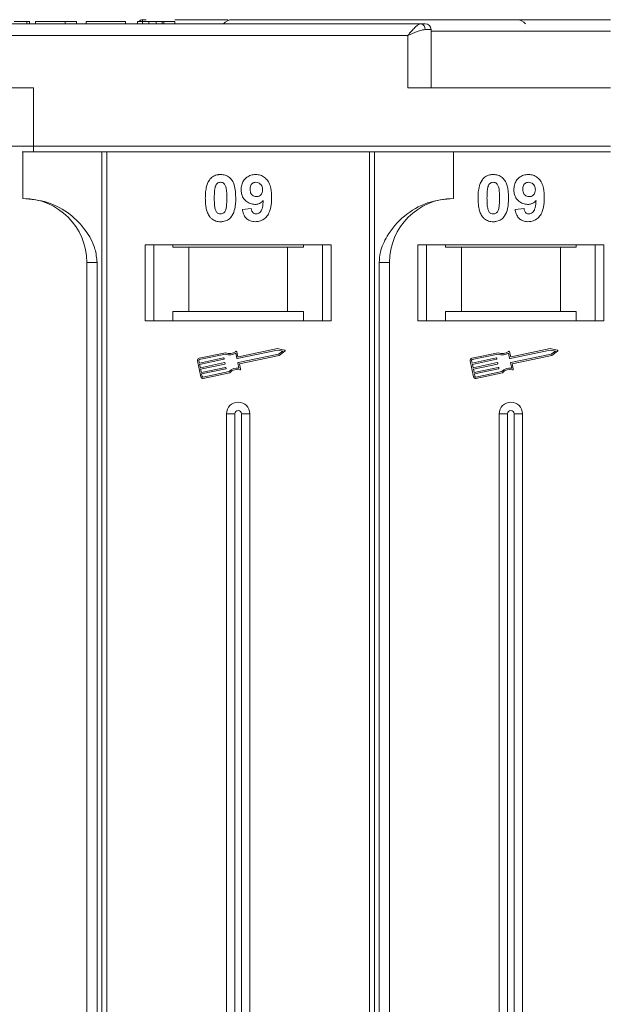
# Model space of a CAD drawing. Header units: millimetres. Extents: x -797 to 677, y 79 to 1112.
# Tile 22 of 75: x -75 to -24, y 406 to 490. Entities that reach past the tile are written whole.
import ezdxf

# ---------------------------------------------------------------- set-up
doc = ezdxf.new("R2010")
doc.units = ezdxf.units.MM

msp = doc.modelspace()

# ---------------------------------------------------------------- linework, layer by layer
at = {"color": 7, "linetype": 'Continuous', "lineweight": 15}
for p, q in [((-40.098, 489.771), (-90.788, 489.771)), ((-73.947, 489.771), (-73.947, 489.971)), ((-73.724, 489.971), (-73.724, 489.771)), ((-64.359, 489.771), (-73.724, 489.771)), ((-73.211, 489.971), (-73.211, 489.771)), ((-73.211, 489.971), (-70.647, 489.971)), ((-70.647, 489.971), (-70.647, 489.771)), ((-70.647, 489.971), (-69.686, 489.971)), ((-69.686, 489.971), (-69.686, 489.771)), ((-68.852, 489.971), (-65.455, 489.971)), ((-68.852, 489.971), (-68.852, 489.771)), ((-65.455, 489.971), (-65.455, 489.771)), ((-64.429, 489.971), (-64.429, 489.771)), ((-64.429, 489.971), (-63.468, 489.971)), ((-63.705, 490.121), (-64.009, 490.121)), ((-64.009, 490.121), (-64.009, 490.121)), ((-63.468, 489.771), (-63.468, 489.971)), ((-62.831, 489.771), (-62.831, 489.971)), ((-62.316, 489.771), (-62.316, 489.971)), ((-62.186, 489.771), (-62.186, 489.971)), ((-62.186, 489.971), (-61.224, 489.971)), ((-61.224, 489.971), (-61.224, 489.771)), ((-90.788, 488.771), (-41.217, 488.771)), ((-41.217, 488.771), (-41.217, 484.271)), ((-39.217, 489.271), (-39.726, 489.271)), ((-39.217, 484.271), (-39.217, 489.271)), ((-23.788, 489.121), (-39.217, 489.121)), ((-73.36, 484.271), (-90.788, 484.271)), ((-73.36, 479.271), (-73.36, 484.271)), ((-41.217, 484.271), (-23.788, 484.271)), ((-73.36, 479.271), (-75.36, 479.271)), ((-74.288, 478.771), (-74.288, 474.771)), ((-23.788, 479.271), (-73.36, 479.271)), ((-73.36, 479.271), (-73.36, 478.771)), ((-73.36, 478.771), (-23.788, 478.771)), ((-67.495, 478.771), (-67.495, 403.771)), ((-67.076, 403.771), (-67.076, 478.771)), ((-44.5, 478.771), (-44.5, 403.771)), ((-44.081, 403.771), (-44.081, 478.771)), ((-37.288, 474.771), (-37.288, 478.771)), ((-55.429, 473.815), (-54.66, 473.899)), ((-32, 473.815), (-31.23, 473.899)), ((-47.788, 470.771), (-63.788, 470.771)), ((-63.788, 470.771), (-63.788, 464.271)), ((-63.038, 464.271), (-63.038, 470.771)), ((-61.402, 470.571), (-61.402, 470.771)), ((-61.402, 470.571), (-60.038, 470.571)), ((-60.038, 470.571), (-60.038, 465.071)), ((-51.538, 470.571), (-60.038, 470.571)), ((-51.538, 465.071), (-51.538, 470.571)), ((-51.538, 470.571), (-50.174, 470.571)), ((-50.174, 470.771), (-50.174, 470.571)), ((-48.538, 470.771), (-48.538, 464.271)), ((-47.788, 464.271), (-47.788, 470.771)), ((-24.359, 470.771), (-40.359, 470.771)), ((-40.359, 470.771), (-40.359, 464.271)), ((-39.609, 464.271), (-39.609, 470.771)), ((-37.972, 470.571), (-37.972, 470.771)), ((-37.972, 470.571), (-36.609, 470.571)), ((-36.609, 470.571), (-36.609, 465.071)), ((-28.109, 470.571), (-36.609, 470.571)), ((-28.109, 465.071), (-28.109, 470.571)), ((-28.109, 470.571), (-26.745, 470.571)), ((-26.745, 470.771), (-26.745, 470.571)), ((-25.109, 470.771), (-25.109, 464.271)), ((-24.359, 464.271), (-24.359, 470.771)), ((-68.788, 469.271), (-67.903, 469.271)), ((-68.788, 469.271), (-68.788, 403.771)), ((-67.903, 403.771), (-67.903, 469.271)), ((-43.673, 469.271), (-43.673, 403.771)), ((-42.788, 469.271), (-43.673, 469.271)), ((-42.788, 403.771), (-42.788, 469.271)), ((-63.788, 464.271), (-47.788, 464.271)), ((-61.402, 465.071), (-61.402, 464.271)), ((-60.038, 465.071), (-61.402, 465.071)), ((-51.538, 465.071), (-60.038, 465.071)), ((-50.174, 465.071), (-51.538, 465.071)), ((-50.174, 464.271), (-50.174, 465.071)), ((-40.359, 464.271), (-24.359, 464.271)), ((-36.609, 465.071), (-37.972, 465.071)), ((-37.972, 465.071), (-37.972, 464.271)), ((-28.109, 465.071), (-36.609, 465.071)), ((-26.745, 465.071), (-28.109, 465.071)), ((-26.745, 464.271), (-26.745, 465.071)), ((-52.4, 461.748), (-55.861, 461.017)), ((-52.4, 461.868), (-55.77, 461.156)), ((-51.799, 461.75), (-52.4, 461.868)), ((-51.958, 461.661), (-52.4, 461.748)), ((-28.97, 461.748), (-32.431, 461.017)), ((-28.971, 461.868), (-32.341, 461.156)), ((-28.37, 461.75), (-28.971, 461.868)), ((-28.528, 461.661), (-28.97, 461.748)), ((-59.17, 460.858), (-59.121, 460.628)), ((-56.87, 461.524), (-59.149, 461.042)), ((-56.882, 461.401), (-59.124, 460.927)), ((-59.121, 460.628), (-57.039, 461.068)), ((-57.014, 460.953), (-59.097, 460.513)), ((-57.004, 461.045), (-56.992, 460.988)), ((-55.896, 461.039), (-55.99, 461.483)), ((-55.805, 461.178), (-55.893, 461.594)), ((-55.788, 460.672), (-52.327, 461.403)), ((-55.678, 460.575), (-52.279, 461.293)), ((-52.327, 461.403), (-51.958, 461.661)), ((-52.279, 461.293), (-51.777, 461.644)), ((-35.74, 460.858), (-35.692, 460.628)), ((-33.441, 461.524), (-35.719, 461.042)), ((-33.452, 461.401), (-35.695, 460.927)), ((-35.692, 460.628), (-33.609, 461.068)), ((-33.585, 460.953), (-35.667, 460.513)), ((-33.574, 461.045), (-33.562, 460.988)), ((-32.466, 461.039), (-32.56, 461.483)), ((-32.376, 461.178), (-32.463, 461.594)), ((-32.359, 460.672), (-28.897, 461.403)), ((-32.248, 460.575), (-28.85, 461.293)), ((-28.897, 461.403), (-28.528, 461.661)), ((-28.85, 461.293), (-28.347, 461.644)), ((-59.285, 460.833), (-58.993, 459.455)), ((-59.097, 460.513), (-59.036, 460.226)), ((-59.036, 460.226), (-56.954, 460.666)), ((-56.929, 460.551), (-59.012, 460.111)), ((-59.012, 460.111), (-58.951, 459.824)), ((-58.951, 459.824), (-56.869, 460.264)), ((-56.844, 460.149), (-58.927, 459.709)), ((-56.919, 460.643), (-56.907, 460.586)), ((-56.834, 460.241), (-56.822, 460.183)), ((-55.717, 460.193), (-55.811, 460.637)), ((-55.584, 460.131), (-55.678, 460.575)), ((-35.855, 460.833), (-35.564, 459.455)), ((-35.667, 460.513), (-35.607, 460.226)), ((-35.607, 460.226), (-33.524, 460.666)), ((-33.5, 460.551), (-35.582, 460.111)), ((-35.582, 460.111), (-35.522, 459.824)), ((-35.522, 459.824), (-33.439, 460.264)), ((-33.415, 460.149), (-35.497, 459.709)), ((-33.489, 460.643), (-33.477, 460.586)), ((-33.404, 460.241), (-33.392, 460.183)), ((-32.287, 460.193), (-32.381, 460.637)), ((-32.154, 460.131), (-32.248, 460.575)), ((-58.927, 459.709), (-58.878, 459.479)), ((-58.809, 459.433), (-56.566, 459.907)), ((-58.785, 459.319), (-56.506, 459.8)), ((-35.497, 459.709), (-35.449, 459.479)), ((-35.379, 459.433), (-33.137, 459.907)), ((-35.355, 459.319), (-33.076, 459.8)), ((-56.788, 456.271), (-56.788, 403.771)), ((-56.788, 456.271), (-56.073, 456.271)), ((-56.073, 456.271), (-56.073, 403.771)), ((-55.503, 403.771), (-55.503, 456.271)), ((-54.788, 456.271), (-55.503, 456.271)), ((-54.788, 403.771), (-54.788, 456.271)), ((-33.359, 456.271), (-33.359, 403.771)), ((-33.359, 456.271), (-32.644, 456.271)), ((-32.644, 456.271), (-32.644, 403.771)), ((-32.074, 403.771), (-32.074, 456.271)), ((-31.359, 456.271), (-32.074, 456.271)), ((-31.359, 403.771), (-31.359, 456.271))]:
    msp.add_line(p, q, dxfattribs=at)
for centre, radius, start, end in [((-64.009, 489.771), 0.35, 89.99817, 145.14923), ((-56.288, 489.121), 1, 90, 139.4584), ((-40.173, 489.326), 0.451, 352.91869, 80.47981), ((-39.717, 489.271), 0.5, 0, 90), ((-31.859, 489.121), 1, 40.5416, 90), ((-74.288, 469.271), 5.5, 0, 90), ((-37.288, 469.271), 5.5, 90, 180), ((-51.811, 461.692), 0.0587, 304.95116, 78.90824), ((-28.381, 461.692), 0.0587, 304.95116, 78.90824), ((-59.112, 460.87), 0.176, 101.9297, 191.9297), ((-59.112, 460.87), 0.0587, 101.9297, 191.9297), ((-57.032, 461.039), 0.0294, 11.9297, 101.9297), ((-57.02, 460.982), 0.0294, 281.9297, 11.9297), ((-56.517, 462.322), 0.99, 248.37041, 302.16635), ((-56.517, 462.322), 0.873, 246.11204, 307.44471), ((-55.95, 461.582), 0.0587, 11.9297, 127.44471), ((-55.867, 461.045), 0.0294, 191.9297, 281.9297), ((-55.776, 461.185), 0.0294, 191.9297, 281.9297), ((-35.683, 460.87), 0.176, 101.9297, 191.9297), ((-35.683, 460.87), 0.0587, 101.9297, 191.9297), ((-33.603, 461.039), 0.0294, 11.9297, 101.9297), ((-33.591, 460.982), 0.0294, 281.9297, 11.9297), ((-33.087, 462.322), 0.99, 248.37041, 302.16635), ((-33.087, 462.322), 0.873, 246.11204, 307.44471), ((-32.521, 461.582), 0.0587, 11.9297, 127.44471), ((-32.438, 461.045), 0.0294, 191.9297, 281.9297), ((-32.347, 461.185), 0.0294, 191.9297, 281.9297), ((-56.948, 460.637), 0.0294, 11.9297, 101.9297), ((-56.935, 460.58), 0.0294, 281.9297, 11.9297), ((-56.863, 460.235), 0.0294, 11.9297, 101.9297), ((-56.85, 460.177), 0.0294, 281.9297, 11.9297), ((-55.86, 459.213), 0.99, 81.69305, 135.48899), ((-55.86, 459.213), 0.873, 76.41469, 137.74736), ((-55.782, 460.643), 0.0294, 101.9297, 191.9297), ((-55.641, 460.119), 0.0587, 256.41469, 11.9297), ((-33.518, 460.637), 0.0294, 11.9297, 101.9297), ((-33.506, 460.58), 0.0294, 281.9297, 11.9297), ((-33.433, 460.235), 0.0294, 11.9297, 101.9297), ((-33.421, 460.177), 0.0294, 281.9297, 11.9297), ((-32.43, 459.213), 0.99, 81.69305, 135.48899), ((-32.43, 459.213), 0.873, 76.41469, 137.74736), ((-32.353, 460.643), 0.0294, 101.9297, 191.9297), ((-32.212, 460.119), 0.0587, 256.41469, 11.9297), ((-58.821, 459.491), 0.176, 191.9297, 281.9297), ((-58.821, 459.491), 0.0587, 191.9297, 281.9297), ((-35.391, 459.491), 0.176, 191.9297, 281.9297), ((-35.391, 459.491), 0.0587, 191.9297, 281.9297), ((-55.788, 456.271), 1, 0, 180), ((-32.359, 456.271), 1, 0, 180), ((-55.788, 456.271), 0.285, 0, 180), ((-32.359, 456.271), 0.285, 0, 180)]:
    msp.add_arc(centre, radius, start, end, dxfattribs=at)
for points, knots in [([(-73.947, 489.971), (-74.007, 489.971), (-74.127, 489.971), (-74.444, 489.971), (-74.765, 489.971), (-75.006, 489.971), (-75.035, 489.971)], [0, 0, 0, 0, 0.250896, 0.502166, 0.940512, 1, 1, 1, 1]), ([(-73.724, 489.971), (-73.724, 489.971), (-73.725, 489.971), (-73.74, 489.971), (-73.765, 489.971), (-73.806, 489.971), (-73.863, 489.971), (-73.919, 489.971), (-73.947, 489.971)], [0, 0, 0, 0, 0.15395, 0.308181, 0.478699, 0.649961, 0.824203, 1, 1, 1, 1]), ([(-64.009, 490.121), (-64.008, 490.113), (-64.008, 490.1), (-64.009, 489.996), (-64.009, 489.884), (-64.016, 489.789), (-64.017, 489.771)], [0, 0, 0, 0, 0.316913, 0.576202, 0.920428, 1, 1, 1, 1]), ([(-62.831, 489.971), (-62.918, 489.971), (-63.057, 489.971), (-63.232, 489.971), (-63.352, 489.971), (-63.462, 489.971), (-63.465, 489.971), (-63.468, 489.971)], [0, 0, 0, 0, 0.189329, 0.302222, 0.415612, 0.548732, 1, 1, 1, 1]), ([(-62.316, 489.971), (-62.356, 489.971), (-62.432, 489.971), (-62.602, 489.971), (-62.737, 489.971), (-62.814, 489.971), (-62.831, 489.971)], [0, 0, 0, 0, 0.330398, 0.624767, 0.917361, 1, 1, 1, 1]), ([(-62.186, 489.971), (-62.187, 489.971), (-62.19, 489.971), (-62.2, 489.971), (-62.214, 489.971), (-62.235, 489.971), (-62.264, 489.971), (-62.298, 489.971), (-62.316, 489.971)], [0, 0, 0, 0, 0.155996, 0.312125, 0.480895, 0.650212, 0.823248, 1, 1, 1, 1]), ([(-56.638, 490.121), (-57.779, 490.121), (-59.291, 490.121), (-60.842, 490.121), (-61.224, 490.121)], [0, 0, 0, 0, 0.753822, 1, 1, 1, 1]), ([(-23.788, 490.121), (-25.109, 490.121), (-27.793, 490.121), (-31.815, 490.121), (-35.493, 490.121), (-38.764, 490.121), (-41.623, 490.121), (-44.317, 490.121), (-47.638, 490.121), (-50.463, 490.121), (-52.695, 490.121), (-54.186, 490.121), (-55.367, 490.121), (-56.147, 490.121), (-56.241, 490.121), (-56.288, 490.121)], [0, 0, 0, 0, 0.077646, 0.157699, 0.239994, 0.304338, 0.368672, 0.434385, 0.500088, 0.631328, 0.695673, 0.760006, 0.84231, 0.922361, 1, 1, 1, 1]), ([(-41.217, 488.771), (-41.111, 488.893), (-40.899, 489.138), (-40.589, 489.468), (-40.31, 489.718), (-40.166, 489.754), (-40.098, 489.771)], [0, 0, 0, 0, 0.251131, 0.501805, 0.765641, 1, 1, 1, 1]), ([(-39.726, 489.271), (-39.821, 489.261), (-40.03, 489.239), (-40.529, 489.068), (-40.947, 488.887), (-41.217, 488.771)], [0, 0, 0, 0, 0.227063, 0.501587, 1, 1, 1, 1]), ([(-74.341, 478.771), (-74.321, 478.771), (-74.189, 478.771), (-73.843, 478.771), (-73.518, 478.771), (-73.36, 478.771)], [0, 0, 0, 0, 0.086648, 0.555949, 1, 1, 1, 1]), ([(-58.609, 474.798), (-58.606, 474.931), (-58.601, 475.235), (-58.529, 475.764), (-58.389, 476.186), (-58.23, 476.393), (-58.213, 476.416)], [0, 0, 0, 0, 0.2367308, 0.5375555, 0.9496679, 1, 1, 1, 1]), ([(-58.213, 476.416), (-58.168, 476.466), (-58.078, 476.568), (-57.909, 476.683), (-57.721, 476.766), (-57.551, 476.804), (-57.41, 476.819), (-57.337, 476.821), (-57.301, 476.822)], [0, 0, 0, 0, 0.193776, 0.3936, 0.587864, 0.788908, 0.894169, 1, 1, 1, 1]), ([(-57.754, 475.763), (-57.73, 475.832), (-57.692, 475.944), (-57.584, 476.07), (-57.46, 476.136), (-57.361, 476.153), (-57.307, 476.155), (-57.301, 476.155)], [0, 0, 0, 0, 0.334804, 0.542561, 0.750382, 0.970721, 1, 1, 1, 1]), ([(-57.301, 476.822), (-57.166, 476.812), (-56.894, 476.791), (-56.541, 476.593), (-56.27, 476.299), (-56.018, 475.699), (-56.004, 475.176), (-55.993, 474.79)], [0, 0, 0, 0, 0.147566, 0.296688, 0.431278, 0.580404, 1, 1, 1, 1]), ([(-57.301, 476.155), (-57.244, 476.15), (-57.142, 476.14), (-57.01, 476.063), (-56.897, 475.916), (-56.801, 475.641), (-56.767, 475.249), (-56.764, 474.949), (-56.762, 474.798)], [0, 0, 0, 0, 0.104614, 0.188814, 0.273512, 0.444127, 0.719481, 1, 1, 1, 1]), ([(-55.532, 475.517), (-55.524, 475.652), (-55.508, 475.922), (-55.341, 476.302), (-55.062, 476.598), (-54.691, 476.792), (-54.416, 476.812), (-54.274, 476.822)], [0, 0, 0, 0, 0.197927, 0.397728, 0.597413, 0.790584, 1, 1, 1, 1]), ([(-54.762, 475.557), (-54.758, 475.643), (-54.752, 475.782), (-54.677, 475.961), (-54.568, 476.068), (-54.425, 476.142), (-54.318, 476.15), (-54.258, 476.155)], [0, 0, 0, 0, 0.29132, 0.465539, 0.641632, 0.798664, 1, 1, 1, 1]), ([(-54.274, 476.822), (-54.138, 476.811), (-53.867, 476.79), (-53.506, 476.588), (-53.215, 476.282), (-52.975, 475.748), (-52.92, 475.238), (-52.917, 474.883), (-52.916, 474.824)], [0, 0, 0, 0, 0.148288, 0.297745, 0.443713, 0.607791, 0.934708, 1, 1, 1, 1]), ([(-54.258, 476.155), (-54.191, 476.148), (-54.054, 476.134), (-53.88, 476.017), (-53.751, 475.859), (-53.694, 475.676), (-53.688, 475.556), (-53.686, 475.5)], [0, 0, 0, 0, 0.207955, 0.420406, 0.62732, 0.827707, 1, 1, 1, 1]), ([(-35.179, 474.798), (-35.177, 474.931), (-35.172, 475.235), (-35.1, 475.764), (-34.959, 476.186), (-34.801, 476.393), (-34.783, 476.416)], [0, 0, 0, 0, 0.236731, 0.537555, 0.949668, 1, 1, 1, 1]), ([(-34.783, 476.416), (-34.739, 476.466), (-34.649, 476.568), (-34.48, 476.683), (-34.291, 476.766), (-34.122, 476.804), (-33.981, 476.819), (-33.908, 476.821), (-33.871, 476.822)], [0, 0, 0, 0, 0.193776, 0.3936, 0.587864, 0.788908, 0.894169, 1, 1, 1, 1]), ([(-34.324, 475.763), (-34.301, 475.832), (-34.263, 475.944), (-34.154, 476.07), (-34.031, 476.136), (-33.932, 476.153), (-33.878, 476.155), (-33.871, 476.155)], [0, 0, 0, 0, 0.334804, 0.542561, 0.750382, 0.970721, 1, 1, 1, 1]), ([(-33.871, 476.822), (-33.736, 476.812), (-33.464, 476.791), (-33.112, 476.593), (-32.841, 476.299), (-32.589, 475.699), (-32.574, 475.176), (-32.564, 474.79)], [0, 0, 0, 0, 0.147566, 0.296688, 0.431278, 0.580404, 1, 1, 1, 1]), ([(-33.871, 476.155), (-33.815, 476.15), (-33.712, 476.14), (-33.581, 476.063), (-33.468, 475.916), (-33.372, 475.641), (-33.338, 475.249), (-33.335, 474.949), (-33.333, 474.798)], [0, 0, 0, 0, 0.104614, 0.188814, 0.273512, 0.444127, 0.719481, 1, 1, 1, 1]), ([(-32.102, 475.517), (-32.094, 475.652), (-32.079, 475.922), (-31.912, 476.302), (-31.632, 476.598), (-31.261, 476.792), (-30.987, 476.812), (-30.844, 476.822)], [0, 0, 0, 0, 0.197927, 0.397728, 0.597413, 0.790584, 1, 1, 1, 1]), ([(-31.333, 475.557), (-31.329, 475.643), (-31.322, 475.782), (-31.248, 475.961), (-31.139, 476.068), (-30.996, 476.142), (-30.889, 476.15), (-30.829, 476.155)], [0, 0, 0, 0, 0.29132, 0.465539, 0.641632, 0.798664, 1, 1, 1, 1]), ([(-30.844, 476.822), (-30.709, 476.811), (-30.437, 476.79), (-30.077, 476.588), (-29.785, 476.282), (-29.546, 475.748), (-29.491, 475.238), (-29.487, 474.883), (-29.487, 474.824)], [0, 0, 0, 0, 0.148288, 0.297745, 0.443713, 0.607791, 0.934708, 1, 1, 1, 1]), ([(-30.829, 476.155), (-30.761, 476.148), (-30.624, 476.134), (-30.45, 476.017), (-30.322, 475.859), (-30.264, 475.676), (-30.259, 475.556), (-30.256, 475.5)], [0, 0, 0, 0, 0.207955, 0.420406, 0.62732, 0.827707, 1, 1, 1, 1]), ([(-57.839, 474.798), (-57.839, 474.865), (-57.838, 474.998), (-57.832, 475.179), (-57.822, 475.34), (-57.808, 475.481), (-57.789, 475.623), (-57.766, 475.716), (-57.754, 475.763)], [0, 0, 0, 0, 0.2059417, 0.4119594, 0.558149, 0.7045024, 0.8518015, 1, 1, 1, 1]), ([(-54.35, 474.258), (-54.485, 474.27), (-54.758, 474.295), (-55.108, 474.511), (-55.376, 474.817), (-55.514, 475.171), (-55.526, 475.413), (-55.532, 475.517)], [0, 0, 0, 0, 0.210189, 0.421773, 0.623603, 0.837034, 1, 1, 1, 1]), ([(-54.22, 474.924), (-54.288, 474.93), (-54.413, 474.941), (-54.577, 475.035), (-54.688, 475.166), (-54.753, 475.347), (-54.759, 475.478), (-54.762, 475.557)], [0, 0, 0, 0, 0.213937, 0.398075, 0.583091, 0.751666, 1, 1, 1, 1]), ([(-53.686, 475.5), (-53.69, 475.42), (-53.698, 475.287), (-53.784, 475.119), (-53.905, 475.009), (-54.054, 474.935), (-54.165, 474.928), (-54.22, 474.924)], [0, 0, 0, 0, 0.2673945, 0.4472142, 0.6271221, 0.8130653, 1, 1, 1, 1]), ([(-34.41, 474.798), (-34.409, 474.865), (-34.408, 474.998), (-34.403, 475.179), (-34.392, 475.34), (-34.378, 475.481), (-34.36, 475.623), (-34.336, 475.716), (-34.324, 475.763)], [0, 0, 0, 0, 0.205942, 0.411959, 0.558149, 0.704502, 0.851801, 1, 1, 1, 1]), ([(-30.92, 474.258), (-31.056, 474.27), (-31.328, 474.295), (-31.679, 474.511), (-31.946, 474.817), (-32.085, 475.171), (-32.097, 475.413), (-32.102, 475.517)], [0, 0, 0, 0, 0.210189, 0.421773, 0.623603, 0.837034, 1, 1, 1, 1]), ([(-30.791, 474.924), (-30.858, 474.93), (-30.984, 474.941), (-31.147, 475.035), (-31.259, 475.166), (-31.324, 475.347), (-31.33, 475.478), (-31.333, 475.557)], [0, 0, 0, 0, 0.213937, 0.398075, 0.583091, 0.751666, 1, 1, 1, 1]), ([(-30.256, 475.5), (-30.261, 475.42), (-30.268, 475.287), (-30.355, 475.119), (-30.475, 475.009), (-30.625, 474.935), (-30.735, 474.928), (-30.791, 474.924)], [0, 0, 0, 0, 0.2673945, 0.4472142, 0.6271221, 0.8130653, 1, 1, 1, 1]), ([(-67.903, 469.271), (-67.946, 469.661), (-68.058, 470.66), (-68.881, 472.114), (-70.251, 473.527), (-72.116, 474.564), (-73.567, 474.702), (-74.288, 474.771)], [0, 0, 0, 0, 0.125713, 0.321276, 0.524466, 0.763484, 1, 1, 1, 1]), ([(-58.216, 473.182), (-58.255, 473.236), (-58.335, 473.345), (-58.443, 473.582), (-58.533, 473.89), (-58.583, 474.227), (-58.605, 474.531), (-58.607, 474.709), (-58.609, 474.798)], [0, 0, 0, 0, 0.118441, 0.239346, 0.459593, 0.684925, 0.84224, 1, 1, 1, 1]), ([(-57.301, 473.437), (-57.369, 473.445), (-57.479, 473.459), (-57.608, 473.547), (-57.712, 473.7), (-57.805, 473.974), (-57.833, 474.364), (-57.837, 474.653), (-57.839, 474.798)], [0, 0, 0, 0, 0.12537, 0.20229, 0.279179, 0.464758, 0.730582, 1, 1, 1, 1]), ([(-56.762, 474.798), (-56.763, 474.731), (-56.764, 474.598), (-56.77, 474.417), (-56.78, 474.255), (-56.794, 474.113), (-56.812, 473.97), (-56.836, 473.877), (-56.848, 473.83)], [0, 0, 0, 0, 0.20527, 0.410616, 0.55715, 0.703844, 0.851471, 1, 1, 1, 1]), ([(-55.993, 474.79), (-55.995, 474.656), (-56.001, 474.353), (-56.071, 473.835), (-56.21, 473.414), (-56.366, 473.207), (-56.389, 473.177)], [0, 0, 0, 0, 0.237281, 0.538591, 0.932677, 1, 1, 1, 1]), ([(-53.627, 474.593), (-53.673, 474.544), (-53.767, 474.445), (-53.914, 474.356), (-54.041, 474.305), (-54.14, 474.277), (-54.243, 474.261), (-54.314, 474.259), (-54.35, 474.258)], [0, 0, 0, 0, 0.243491, 0.496266, 0.61821, 0.741704, 0.870158, 1, 1, 1, 1]), ([(-52.916, 474.824), (-52.919, 474.691), (-52.928, 474.29), (-53.018, 473.734), (-53.297, 473.225), (-53.643, 472.923), (-54.013, 472.785), (-54.247, 472.774), (-54.331, 472.771)], [0, 0, 0, 0, 0.142337, 0.429127, 0.589943, 0.751205, 0.909895, 1, 1, 1, 1]), ([(-54.233, 473.437), (-54.179, 473.443), (-54.071, 473.454), (-53.919, 473.553), (-53.778, 473.723), (-53.668, 474.084), (-53.644, 474.386), (-53.627, 474.593)], [0, 0, 0, 0, 0.112015, 0.224355, 0.367768, 0.565827, 1, 1, 1, 1]), ([(-37.288, 474.771), (-38.048, 474.694), (-39.568, 474.541), (-41.59, 473.352), (-42.922, 471.801), (-43.582, 470.357), (-43.649, 469.565), (-43.673, 469.271)], [0, 0, 0, 0, 0.249096, 0.498243, 0.745205, 0.90541, 1, 1, 1, 1]), ([(-34.786, 473.182), (-34.826, 473.236), (-34.905, 473.345), (-35.013, 473.582), (-35.104, 473.89), (-35.153, 474.227), (-35.176, 474.531), (-35.178, 474.709), (-35.179, 474.798)], [0, 0, 0, 0, 0.1184406, 0.2393457, 0.4595932, 0.6849248, 0.8422399, 1, 1, 1, 1]), ([(-33.871, 473.437), (-33.94, 473.445), (-34.05, 473.459), (-34.178, 473.547), (-34.283, 473.7), (-34.375, 473.974), (-34.404, 474.364), (-34.408, 474.653), (-34.41, 474.798)], [0, 0, 0, 0, 0.12537, 0.20229, 0.279179, 0.464758, 0.730582, 1, 1, 1, 1]), ([(-33.333, 474.798), (-33.333, 474.731), (-33.334, 474.598), (-33.34, 474.417), (-33.35, 474.255), (-33.364, 474.113), (-33.383, 473.97), (-33.407, 473.877), (-33.419, 473.83)], [0, 0, 0, 0, 0.20527, 0.410616, 0.55715, 0.703844, 0.851471, 1, 1, 1, 1]), ([(-32.564, 474.79), (-32.566, 474.656), (-32.571, 474.353), (-32.642, 473.835), (-32.78, 473.414), (-32.937, 473.207), (-32.96, 473.177)], [0, 0, 0, 0, 0.237281, 0.538591, 0.932677, 1, 1, 1, 1]), ([(-30.198, 474.593), (-30.244, 474.544), (-30.338, 474.445), (-30.485, 474.356), (-30.611, 474.305), (-30.71, 474.277), (-30.814, 474.261), (-30.885, 474.259), (-30.92, 474.258)], [0, 0, 0, 0, 0.243491, 0.496266, 0.61821, 0.741704, 0.870158, 1, 1, 1, 1]), ([(-29.487, 474.824), (-29.49, 474.691), (-29.498, 474.29), (-29.589, 473.734), (-29.867, 473.225), (-30.214, 472.923), (-30.584, 472.785), (-30.817, 472.774), (-30.902, 472.771)], [0, 0, 0, 0, 0.142337, 0.429127, 0.589943, 0.751205, 0.909895, 1, 1, 1, 1]), ([(-30.803, 473.437), (-30.749, 473.443), (-30.641, 473.454), (-30.489, 473.553), (-30.348, 473.723), (-30.239, 474.084), (-30.214, 474.386), (-30.198, 474.593)], [0, 0, 0, 0, 0.112015, 0.224355, 0.367768, 0.565827, 1, 1, 1, 1]), ([(-56.848, 473.83), (-56.872, 473.761), (-56.91, 473.649), (-57.017, 473.524), (-57.139, 473.458), (-57.238, 473.44), (-57.293, 473.438), (-57.301, 473.437)], [0, 0, 0, 0, 0.333678, 0.540413, 0.747264, 0.961209, 1, 1, 1, 1]), ([(-54.331, 472.771), (-54.467, 472.782), (-54.713, 472.802), (-55.027, 472.984), (-55.269, 473.264), (-55.384, 473.561), (-55.419, 473.761), (-55.429, 473.815)], [0, 0, 0, 0, 0.2427882, 0.4388655, 0.6348012, 0.9009361, 1, 1, 1, 1]), ([(-54.66, 473.899), (-54.646, 473.819), (-54.626, 473.696), (-54.536, 473.552), (-54.431, 473.474), (-54.324, 473.441), (-54.258, 473.438), (-54.233, 473.437)], [0, 0, 0, 0, 0.3447142, 0.5290593, 0.7142089, 0.8921959, 1, 1, 1, 1]), ([(-33.419, 473.83), (-33.442, 473.761), (-33.48, 473.649), (-33.588, 473.524), (-33.709, 473.458), (-33.808, 473.44), (-33.863, 473.438), (-33.871, 473.437)], [0, 0, 0, 0, 0.333678, 0.540413, 0.747264, 0.961209, 1, 1, 1, 1]), ([(-30.902, 472.771), (-31.038, 472.782), (-31.283, 472.802), (-31.597, 472.984), (-31.84, 473.264), (-31.954, 473.561), (-31.99, 473.761), (-32, 473.815)], [0, 0, 0, 0, 0.2427882, 0.4388655, 0.6348012, 0.9009361, 1, 1, 1, 1]), ([(-31.23, 473.899), (-31.217, 473.819), (-31.196, 473.696), (-31.106, 473.552), (-31.002, 473.474), (-30.895, 473.441), (-30.828, 473.438), (-30.803, 473.437)], [0, 0, 0, 0, 0.3447142, 0.5290593, 0.7142089, 0.8921959, 1, 1, 1, 1]), ([(-57.301, 472.771), (-57.368, 472.773), (-57.502, 472.777), (-57.7, 472.821), (-57.891, 472.899), (-58.036, 472.998), (-58.143, 473.096), (-58.191, 473.153), (-58.216, 473.182)], [0, 0, 0, 0, 0.192635, 0.388697, 0.582015, 0.783044, 0.890959, 1, 1, 1, 1]), ([(-56.389, 473.177), (-56.433, 473.127), (-56.524, 473.025), (-56.692, 472.909), (-56.881, 472.826), (-57.05, 472.788), (-57.192, 472.773), (-57.264, 472.771), (-57.301, 472.771)], [0, 0, 0, 0, 0.193769, 0.393564, 0.587886, 0.789131, 0.894283, 1, 1, 1, 1]), ([(-33.871, 472.771), (-33.938, 472.773), (-34.073, 472.777), (-34.271, 472.821), (-34.461, 472.899), (-34.606, 472.998), (-34.713, 473.096), (-34.762, 473.153), (-34.786, 473.182)], [0, 0, 0, 0, 0.192635, 0.388697, 0.582015, 0.783044, 0.890959, 1, 1, 1, 1]), ([(-32.96, 473.177), (-33.004, 473.127), (-33.094, 473.025), (-33.263, 472.909), (-33.452, 472.826), (-33.621, 472.788), (-33.762, 472.773), (-33.835, 472.771), (-33.871, 472.771)], [0, 0, 0, 0, 0.193769, 0.393564, 0.587886, 0.789131, 0.894283, 1, 1, 1, 1])]:
    msp.add_open_spline(points, degree=3, knots=knots, dxfattribs=at)
msp.add_open_spline([(-40.098, 489.771), (-39.989, 489.771), (-39.769, 489.771), (-39.734, 489.771), (-39.717, 489.771)], degree=3, dxfattribs=at)

doc.saveas('drawing.dxf')
